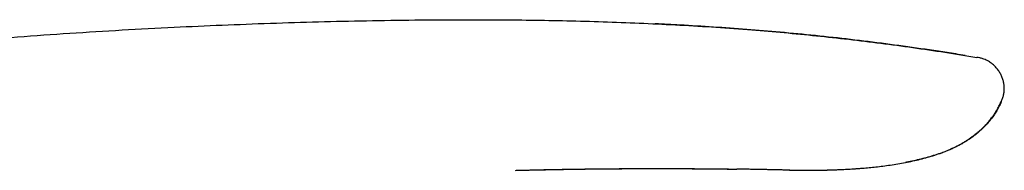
# Model space of a CAD drawing. Header units: millimetres. Extents: x 8 to 738, y 5 to 761.
# Tile 77 of 77: x 651.61 to 697.47, y 669.63 to 676.65. Entities that reach past the tile are written whole.
import ezdxf

# ---------------------------------------------------------------- set-up
doc = ezdxf.new("R2010")
doc.units = ezdxf.units.MM

msp = doc.modelspace()

# ---------------------------------------------------------------- linework, layer by layer
at = {"color": 7, "linetype": 'Continuous', "lineweight": 30}
for p, q in [((674.875, 669.631), (675.137, 669.637)), ((687.486, 669.634), (687.473, 669.634))]:
    msp.add_line(p, q, dxfattribs=at)
at = {"color": 7, "linetype": 'Continuous', "lineweight": 30, "flags": 128}
msp.add_lwpolyline([(687.469, 669.634), (687.47, 669.634), (687.47, 669.634), (687.473, 669.634), (687.474, 669.634), (687.474, 669.634), (687.474, 669.634), (687.473, 669.634), (687.473, 669.634), (687.473, 669.634), (687.473, 669.634), (687.473, 669.634)], dxfattribs=at)
at = {"color": 7, "linetype": 'Continuous', "lineweight": 30}
for points, knots in [([(632.785, 673.814), (633.013, 673.847), (633.935, 673.981), (635.554, 674.2), (637.641, 674.47), (639.729, 674.723), (641.929, 674.972), (644.239, 675.214), (646.662, 675.447), (649.088, 675.659), (651.515, 675.85), (653.946, 676.02), (656.378, 676.17), (658.746, 676.296), (661.049, 676.399), (663.286, 676.484), (665.526, 676.552), (667.768, 676.603), (670.012, 676.637), (672.07, 676.649), (673.941, 676.644), (675.626, 676.627), (677.31, 676.595), (678.993, 676.547), (680.676, 676.483), (682.357, 676.4), (684.037, 676.298), (685.657, 676.18), (687.218, 676.047), (688.72, 675.901), (690.219, 675.737), (691.716, 675.554), (693.21, 675.351), (694.703, 675.132), (695.695, 674.969), (696.191, 674.888)], [0, 0, 0, 0, 0.01088, 0.043949, 0.07701, 0.110066, 0.14312, 0.181364, 0.219612, 0.257868, 0.296136, 0.334419, 0.372722, 0.411047, 0.446203, 0.481386, 0.5166, 0.551844, 0.587112, 0.622398, 0.64887, 0.675344, 0.701817, 0.728285, 0.754746, 0.781197, 0.807637, 0.834064, 0.857784, 0.881494, 0.905197, 0.928896, 0.952594, 0.976294, 1, 1, 1, 1]), ([(695.647, 674.975), (695.501, 675), (694.813, 675.115), (693.579, 675.298), (691.946, 675.525), (690.309, 675.727), (688.67, 675.907), (687.058, 676.062), (685.476, 676.194), (683.923, 676.305), (682.501, 676.392), (681.596, 676.435), (681.21, 676.454)], [0, 0, 0, 0, 0.030574, 0.14415, 0.257709, 0.37127, 0.484853, 0.598476, 0.705653, 0.812879, 0.920151, 1, 1, 1, 1]), ([(697.325, 672.825), (697.346, 672.876), (697.388, 672.979), (697.436, 673.142), (697.463, 673.31), (697.469, 673.479), (697.452, 673.65), (697.416, 673.819), (697.359, 673.986), (697.283, 674.148), (697.184, 674.302), (697.065, 674.445), (696.928, 674.573), (696.795, 674.67), (696.675, 674.74), (696.572, 674.789), (696.454, 674.832), (696.327, 674.865), (696.234, 674.881), (696.191, 674.888)], [0, 0, 0, 0, 0.059676, 0.122913, 0.184526, 0.245969, 0.308108, 0.371235, 0.43532, 0.500416, 0.567022, 0.635274, 0.704078, 0.771593, 0.814974, 0.856562, 0.896189, 0.952246, 1, 1, 1, 1]), ([(687.467, 669.634), (687.576, 669.633), (687.789, 669.63), (688.099, 669.629), (688.391, 669.629), (688.664, 669.632), (688.918, 669.635), (689.153, 669.641), (689.368, 669.647), (689.566, 669.653), (689.747, 669.66), (689.912, 669.668), (690.068, 669.675), (690.22, 669.684), (690.374, 669.693), (690.533, 669.703), (690.696, 669.715), (690.907, 669.732), (691.171, 669.755), (691.49, 669.787), (691.82, 669.826), (692.161, 669.872), (692.509, 669.927), (692.859, 669.989), (693.207, 670.061), (693.551, 670.141), (693.891, 670.231), (694.227, 670.332), (694.521, 670.433), (694.773, 670.531), (694.985, 670.622), (695.186, 670.717), (695.376, 670.816), (695.55, 670.915), (695.707, 671.012), (695.848, 671.106), (695.974, 671.195), (696.072, 671.269), (696.146, 671.328), (696.201, 671.372), (696.253, 671.414), (696.309, 671.463), (696.378, 671.524), (696.458, 671.599), (696.55, 671.69), (696.652, 671.799), (696.762, 671.925), (696.87, 672.062), (696.975, 672.207), (697.075, 672.36), (697.173, 672.53), (697.253, 672.685), (697.295, 672.785), (697.31, 672.821)], [0, 0, 0, 0, 0.029805, 0.057953, 0.084444, 0.109279, 0.132458, 0.153612, 0.173169, 0.191129, 0.207492, 0.222541, 0.236171, 0.249898, 0.263981, 0.27842, 0.293215, 0.308364, 0.336296, 0.365354, 0.395535, 0.426838, 0.459109, 0.49146, 0.523805, 0.556024, 0.588374, 0.620909, 0.653621, 0.675532, 0.697535, 0.719473, 0.739944, 0.758686, 0.775758, 0.791236, 0.805205, 0.817776, 0.824718, 0.831264, 0.837473, 0.844381, 0.852897, 0.863069, 0.874922, 0.888466, 0.903706, 0.920642, 0.936051, 0.952638, 0.970411, 0.989384, 1, 1, 1, 1]), ([(697.326, 672.826), (697.289, 672.743), (697.215, 672.578), (697.08, 672.342), (696.928, 672.116), (696.761, 671.901), (696.579, 671.698), (696.384, 671.506), (696.177, 671.327), (695.959, 671.16), (695.733, 671.007), (695.479, 670.855), (695.196, 670.708), (694.885, 670.568), (694.566, 670.444), (694.242, 670.334), (693.913, 670.236), (693.583, 670.147), (693.25, 670.07), (693.009, 670.017), (692.878, 669.994), (692.859, 669.991)], [0, 0, 0, 0, 0.049179, 0.098336, 0.147556, 0.196885, 0.246335, 0.295885, 0.345492, 0.395091, 0.444602, 0.494025, 0.555803, 0.617678, 0.679678, 0.74177, 0.803864, 0.865848, 0.927727, 0.989545, 1, 1, 1, 1]), ([(687.486, 669.634), (687.589, 669.633), (687.796, 669.63), (688.099, 669.629), (688.391, 669.629), (688.665, 669.632), (688.919, 669.635), (689.153, 669.64), (689.369, 669.646), (689.566, 669.653), (689.748, 669.66), (689.913, 669.668), (690.068, 669.675), (690.22, 669.684), (690.375, 669.693), (690.534, 669.703), (690.696, 669.715), (690.908, 669.732), (691.172, 669.755), (691.49, 669.787), (691.821, 669.826), (692.162, 669.872), (692.509, 669.927), (692.746, 669.967), (692.864, 669.992), (692.867, 669.992)], [0, 0, 0, 0, 0.057222, 0.11463, 0.168658, 0.219308, 0.26658, 0.309722, 0.349606, 0.386234, 0.419604, 0.450295, 0.47809, 0.506083, 0.534802, 0.564248, 0.594418, 0.625311, 0.682272, 0.741529, 0.803076, 0.866911, 0.932711, 0.998605, 1, 1, 1, 1]), ([(674.704, 669.625), (674.77, 669.627), (674.897, 669.63), (675.083, 669.634), (675.255, 669.639), (675.415, 669.642), (675.566, 669.646), (675.719, 669.649), (675.879, 669.653), (676.052, 669.656), (676.233, 669.66), (676.393, 669.663), (676.529, 669.666), (676.635, 669.668), (676.735, 669.669), (676.82, 669.671), (676.898, 669.672), (676.974, 669.673), (677.053, 669.675), (677.129, 669.676), (677.214, 669.677), (677.303, 669.679), (677.392, 669.68), (677.459, 669.681), (677.51, 669.682), (677.556, 669.683), (677.614, 669.683), (677.689, 669.684), (677.776, 669.686), (677.867, 669.687), (677.949, 669.688), (678.021, 669.689), (678.08, 669.69), (678.134, 669.69), (678.193, 669.691), (678.264, 669.692), (678.44, 669.694), (678.615, 669.696), (678.78, 669.697), (678.835, 669.698), (678.879, 669.698), (678.929, 669.698), (678.993, 669.699), (679.078, 669.7), (679.172, 669.7), (679.269, 669.701), (679.363, 669.702), (679.494, 669.703), (679.659, 669.704), (679.881, 669.705), (680.13, 669.706), (680.413, 669.707), (680.711, 669.708), (681.02, 669.709), (681.299, 669.709), (681.545, 669.709), (681.757, 669.708), (681.97, 669.708), (682.179, 669.707), (682.379, 669.707), (682.538, 669.706), (682.661, 669.705), (682.75, 669.705), (682.84, 669.704), (682.937, 669.704), (683.042, 669.703), (683.15, 669.703), (683.248, 669.702), (683.336, 669.701), (683.414, 669.701), (683.49, 669.7), (683.566, 669.699), (683.638, 669.699), (683.708, 669.698), (683.797, 669.697), (683.909, 669.696), (684.04, 669.695), (684.152, 669.693), (684.242, 669.692), (684.309, 669.692), (684.378, 669.691), (684.452, 669.69), (684.528, 669.689), (684.596, 669.688), (684.658, 669.687), (684.726, 669.686), (684.807, 669.685), (684.902, 669.684), (684.968, 669.683), (685.004, 669.682)], [0, 0, 0, 0, 0.0189093, 0.036757, 0.0532102, 0.0682166, 0.0825753, 0.0964072, 0.1120565, 0.1285192, 0.1458937, 0.164015, 0.174445, 0.1848172, 0.1943439, 0.2030574, 0.2092972, 0.2167084, 0.2245869, 0.2319222, 0.2387064, 0.2487886, 0.2573498, 0.2643982, 0.2678589, 0.2719856, 0.2775092, 0.2844231, 0.2937397, 0.3023627, 0.3102918, 0.3172884, 0.3229049, 0.327367, 0.3328084, 0.3396062, 0.3477596, 0.3831583, 0.3897352, 0.3950036, 0.39894, 0.402469, 0.4091197, 0.4173455, 0.4267822, 0.4360666, 0.4450691, 0.4537896, 0.4734946, 0.4922704, 0.5175996, 0.5446308, 0.5733379, 0.6029474, 0.6330996, 0.6531211, 0.6733533, 0.6937883, 0.7142115, 0.7333337, 0.7509443, 0.7599181, 0.7684487, 0.7765603, 0.7859142, 0.7964741, 0.8068361, 0.8171389, 0.8250652, 0.8325647, 0.8398218, 0.8476311, 0.854859, 0.8613061, 0.8686946, 0.8816765, 0.895157, 0.9086923, 0.9162847, 0.9234251, 0.9299434, 0.9380064, 0.9471785, 0.954505, 0.9605038, 0.9677644, 0.9765945, 0.9873177, 1, 1, 1, 1]), ([(674.875, 669.631), (674.914, 669.632), (674.999, 669.634), (675.125, 669.637), (675.251, 669.64), (675.367, 669.643), (675.471, 669.645), (675.552, 669.647), (675.612, 669.648), (675.657, 669.649), (675.7, 669.65), (675.751, 669.652), (675.81, 669.653), (675.889, 669.654), (675.987, 669.657), (676.101, 669.659), (676.213, 669.661), (676.314, 669.663), (676.404, 669.665), (676.491, 669.666), (676.6, 669.668), (676.731, 669.671), (676.886, 669.674), (677.046, 669.676), (677.211, 669.679), (677.374, 669.681), (677.533, 669.684), (677.698, 669.686), (677.849, 669.688), (677.983, 669.69), (678.081, 669.691), (678.166, 669.692), (678.238, 669.693), (678.31, 669.694), (678.394, 669.695), (678.494, 669.696), (678.601, 669.697), (678.709, 669.698), (678.817, 669.699), (678.916, 669.7), (678.998, 669.7), (679.066, 669.701), (679.131, 669.701), (679.206, 669.702), (679.295, 669.703), (679.392, 669.703), (679.495, 669.704), (679.606, 669.705), (679.718, 669.705), (679.824, 669.706), (679.912, 669.706), (679.994, 669.707), (680.072, 669.707), (680.153, 669.708), (680.239, 669.708), (680.339, 669.708), (680.458, 669.709), (680.594, 669.709), (680.745, 669.709), (680.909, 669.71), (681.082, 669.71), (681.256, 669.71), (681.446, 669.71), (681.649, 669.71), (681.862, 669.709), (682.056, 669.709), (682.239, 669.708), (682.414, 669.707), (682.561, 669.707), (682.679, 669.706), (682.768, 669.706), (682.851, 669.705), (682.934, 669.705), (683.022, 669.704), (683.115, 669.704), (683.213, 669.703), (683.315, 669.702), (683.423, 669.701), (683.527, 669.7), (683.622, 669.7), (683.699, 669.699), (683.769, 669.698), (683.842, 669.697), (683.925, 669.697), (684.008, 669.696), (684.076, 669.695), (684.134, 669.694), (684.187, 669.694), (684.244, 669.693), (684.306, 669.692), (684.368, 669.692), (684.429, 669.691), (684.481, 669.69), (684.526, 669.69), (684.562, 669.689), (684.595, 669.689), (684.637, 669.688), (684.696, 669.687), (684.769, 669.686), (684.852, 669.685), (684.909, 669.684), (684.938, 669.684)], [0, 0, 0, 0, 0.01163, 0.024849, 0.03719, 0.048651, 0.059032, 0.067464, 0.072654, 0.076586, 0.080543, 0.085483, 0.091405, 0.097994, 0.10866, 0.120029, 0.131568, 0.141487, 0.149759, 0.158092, 0.167031, 0.181586, 0.196683, 0.212399, 0.228645, 0.245242, 0.260256, 0.275196, 0.293753, 0.304555, 0.314331, 0.322695, 0.329498, 0.3354, 0.343696, 0.354328, 0.364564, 0.375136, 0.386044, 0.396208, 0.404268, 0.410216, 0.415909, 0.423451, 0.43234, 0.441819, 0.451881, 0.462526, 0.474565, 0.484842, 0.493355, 0.50054, 0.508749, 0.516319, 0.524238, 0.534023, 0.545693, 0.559251, 0.573762, 0.589949, 0.607512, 0.624576, 0.640805, 0.663406, 0.684156, 0.703059, 0.720511, 0.737658, 0.754579, 0.763688, 0.772385, 0.780581, 0.788299, 0.796855, 0.806742, 0.815851, 0.82593, 0.837346, 0.848182, 0.857494, 0.866133, 0.871684, 0.87916, 0.888571, 0.89779, 0.904988, 0.910189, 0.91607, 0.922033, 0.928541, 0.93621, 0.942133, 0.948378, 0.953456, 0.957182, 0.960318, 0.964647, 0.971378, 0.979725, 0.989607, 1, 1, 1, 1]), ([(687.473, 669.634), (687.471, 669.634), (687.469, 669.634), (687.443, 669.635), (687.401, 669.636), (687.342, 669.637), (687.266, 669.639), (687.175, 669.641), (687.068, 669.644), (686.947, 669.647), (686.81, 669.65), (686.66, 669.653), (686.495, 669.656), (686.317, 669.66), (686.125, 669.664), (685.92, 669.668), (685.703, 669.672), (685.477, 669.675), (685.245, 669.679), (685.084, 669.682), (685.004, 669.683)], [0, 0, 0, 0, 0.055931, 0.111749, 0.167655, 0.223853, 0.280541, 0.33705, 0.393, 0.448592, 0.504028, 0.559514, 0.614531, 0.66948, 0.724585, 0.780065, 0.836138, 0.890859, 0.945855, 1, 1, 1, 1])]:
    msp.add_open_spline(points, degree=3, knots=knots, dxfattribs=at)

doc.saveas('drawing.dxf')
